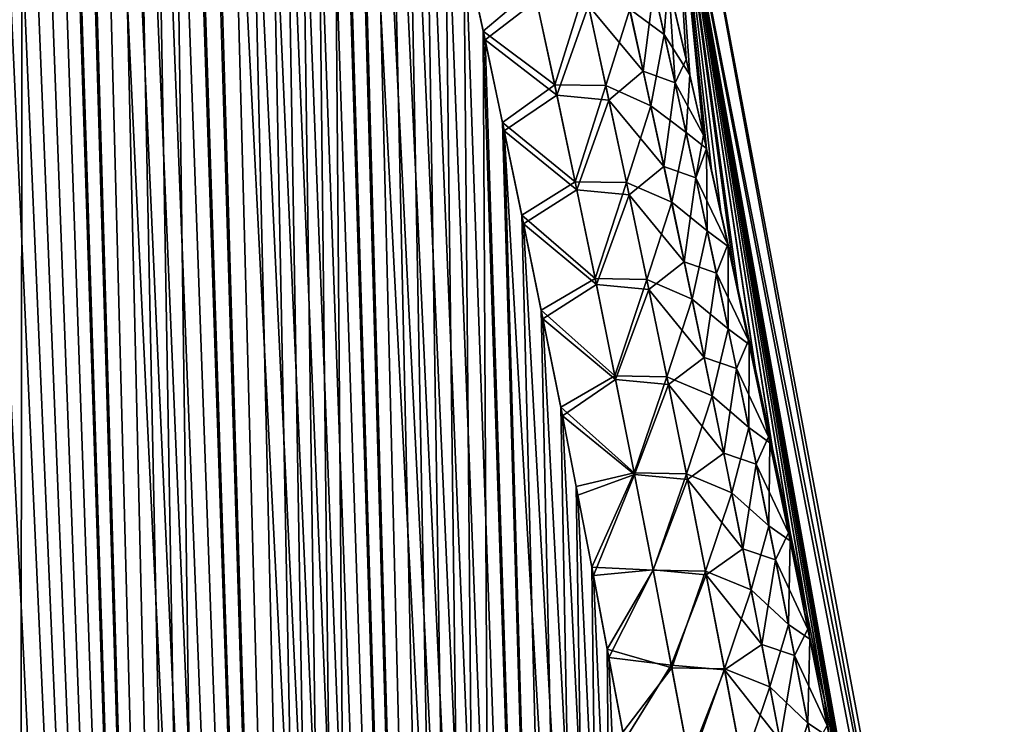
# Model space of a CAD drawing. Header units: metres. Extents: x -109 to 109, y -505 to 40.
# Tile 110 of 256: x -56.95 to -52.97, y -83.61 to -80.76. Entities that reach past the tile are written whole.
import ezdxf

# ---------------------------------------------------------------- set-up
doc = ezdxf.new("R2010")
doc.units = ezdxf.units.M
doc.layers.add('solid_K244224000C74', color=7, linetype='CONTINUOUS')

msp = doc.modelspace()

# ---------------------------------------------------------------- linework, layer by layer
at = {"layer": 'solid_K244224000C74'}
for points in [[(-56.011192, -102.20826, 6.254889), (-57.73188, -71.481415, 6.545338), (-57.851658, -71.187218, 6.66485)], [(-56.968903, -102.51619, 7.285695), (-56.011192, -102.20826, 6.254889), (-57.851658, -71.187218, 6.66485)], [(-56.011192, -102.20826, 6.254889), (-57.609955, -71.792046, 6.426598), (-57.73188, -71.481415, 6.545338)], [(-56.011192, -102.20826, 6.254889), (-57.48587, -72.119194, 6.308656), (-57.609955, -71.792046, 6.426598)], [(-56.011192, -102.20826, 6.254889), (-57.359638, -72.464127, 6.19162), (-57.48587, -72.119194, 6.308656)], [(-56.011192, -102.20826, 6.254889), (-57.274288, -72.703705, 6.114092), (-57.359638, -72.464127, 6.19162)], [(-56.011192, -102.20826, 6.254889), (-57.187981, -72.951195, 6.036984), (-57.274288, -72.703705, 6.114092)], [(-56.011192, -102.20826, 6.254889), (-57.100727, -73.207077, 5.960338), (-57.187981, -72.951195, 6.036984)], [(-56.011192, -102.20826, 6.254889), (-57.012535, -73.471664, 5.884181), (-57.100727, -73.207077, 5.960338)], [(-56.969036, -102.516228, -7.285848), (-57.022179, -73.442108, -5.892431), (-56.933006, -73.714752, -5.816589)], [(-56.011192, -102.20826, 6.254889), (-56.923386, -73.744446, 5.80848), (-57.012535, -73.471664, 5.884181)], [(-56.011257, -102.208282, -6.254954), (-56.969036, -102.516228, -7.285848), (-56.933006, -73.714752, -5.816589)], [(-56.011257, -102.208282, -6.254954), (-56.933006, -73.714752, -5.816589), (-56.84288, -73.995773, -5.741221)], [(-56.011192, -102.20826, 6.254889), (-56.833294, -74.025803, 5.733275), (-56.923386, -73.744446, 5.80848)], [(-56.011257, -102.208282, -6.254954), (-56.84288, -73.995773, -5.741221), (-56.751812, -74.285599, -5.66637)], [(-55.499153, -102.013214, 5.76339), (-56.742287, -74.316315, 5.658618), (-56.833294, -74.025803, 5.733275)], [(-56.011192, -102.20826, 6.254889), (-55.499153, -102.013214, 5.76339), (-56.833294, -74.025803, 5.733275)], [(-56.011257, -102.208282, -6.254954), (-56.751812, -74.285599, -5.66637), (-56.659824, -74.584801, -5.592089)], [(-55.499153, -102.013214, 5.76339), (-56.650364, -74.616302, 5.584541), (-56.742287, -74.316315, 5.658618)], [(-56.011257, -102.208282, -6.254954), (-56.659824, -74.584801, -5.592089), (-56.566933, -74.893669, -5.518404)], [(-55.499153, -102.013214, 5.76339), (-56.55751, -74.925179, 5.510996), (-56.650364, -74.616302, 5.584541)], [(-56.011257, -102.208282, -6.254954), (-56.566933, -74.893669, -5.518404), (-56.473103, -75.211632, -5.44527)], [(-55.499153, -102.013214, 5.76339), (-56.463749, -75.243423, 5.438037), (-56.55751, -74.925179, 5.510996)], [(-56.011257, -102.208282, -6.254954), (-56.473103, -75.211632, -5.44527), (-56.378376, -75.539253, -5.37275)], [(-55.499153, -102.013214, 5.76339), (-56.369118, -75.571693, 5.365734), (-56.463749, -75.243423, 5.438037)], [(-55.499195, -102.013229, -5.763428), (-56.378376, -75.539253, -5.37275), (-56.282795, -75.87722, -5.300917)], [(-55.499195, -102.013229, -5.763428), (-56.011257, -102.208282, -6.254954), (-56.378376, -75.539253, -5.37275)], [(-55.499153, -102.013214, 5.76339), (-56.27364, -75.910324, 5.29412), (-56.369118, -75.571693, 5.365734)], [(-55.499195, -102.013229, -5.763428), (-56.282795, -75.87722, -5.300917), (-56.186363, -76.22567, -5.229785)], [(-54.965187, -101.790199, 5.28903), (-56.177265, -76.258659, 5.22313), (-56.27364, -75.910324, 5.29412)], [(-55.499153, -102.013214, 5.76339), (-54.965187, -101.790199, 5.28903), (-56.27364, -75.910324, 5.29412)], [(-55.499195, -102.013229, -5.763428), (-56.186363, -76.22567, -5.229785), (-56.089046, -76.584076, -5.159302)], [(-54.965187, -101.790199, 5.28903), (-56.080048, -76.617279, 5.152838), (-56.177265, -76.258659, 5.22313)], [(-55.499195, -102.013229, -5.763428), (-56.089046, -76.584076, -5.159302), (-55.990913, -76.953148, -5.089557)], [(-54.965187, -101.790199, 5.28903), (-55.982056, -76.986931, 5.083333), (-56.080048, -76.617279, 5.152838)], [(-55.499195, -102.013229, -5.763428), (-55.990913, -76.953148, -5.089557), (-55.916817, -77.237419, -5.037791)], [(-54.965187, -101.790199, 5.28903), (-55.908081, -77.271721, 5.031758), (-55.982056, -76.986931, 5.083333)], [(-55.499195, -102.013229, -5.763428), (-55.916817, -77.237419, -5.037791), (-55.842316, -77.528305, -4.986515)], [(-54.965187, -101.790199, 5.28903), (-55.833637, -77.562431, 4.980587), (-55.908081, -77.271721, 5.031758)], [(-55.499195, -102.013229, -5.763428), (-55.842316, -77.528305, -4.986515), (-55.767357, -77.825256, -4.935657)], [(-54.965187, -101.790199, 5.28903), (-55.758755, -77.859283, 4.929853), (-55.833637, -77.562431, 4.980587)], [(-55.499195, -102.013229, -5.763428), (-55.767357, -77.825256, -4.935657), (-55.691967, -78.128479, -4.88525)], [(-54.965187, -101.790199, 5.28903), (-55.683475, -78.162628, 4.879605), (-55.758755, -77.859283, 4.929853)], [(-54.965214, -101.790215, -5.289052), (-55.691967, -78.128479, -4.88525), (-55.616192, -78.438362, -4.835347)], [(-54.965214, -101.790215, -5.289052), (-55.499195, -102.013229, -5.763428), (-55.691967, -78.128479, -4.88525)], [(-54.965187, -101.790199, 5.28903), (-55.607841, -78.472847, 4.829895), (-55.683475, -78.162628, 4.879605)], [(-54.965214, -101.790215, -5.289052), (-55.616192, -78.438362, -4.835347), (-55.540081, -78.75528, -4.786002)], [(-54.409, -101.537849, 4.832366), (-55.531895, -78.79026, 4.780765), (-55.607841, -78.472847, 4.829895)], [(-54.965187, -101.790199, 5.28903), (-54.409, -101.537849, 4.832366), (-55.607841, -78.472847, 4.829895)], [(-54.965214, -101.790215, -5.289052), (-55.540081, -78.75528, -4.786002), (-55.463665, -79.079536, -4.737253)], [(-54.409, -101.537849, 4.832366), (-55.455563, -79.114326, 4.732133), (-55.531895, -78.79026, 4.780765)], [(-54.965214, -101.790215, -5.289052), (-55.463665, -79.079536, -4.737253), (-55.386871, -79.410515, -4.689007)], [(-54.409, -101.537849, 4.832366), (-55.378857, -79.445038, 4.684001), (-55.455563, -79.114326, 4.732133)], [(-54.965214, -101.790215, -5.289052), (-55.386871, -79.410515, -4.689007), (-55.309719, -79.748337, -4.641285)], [(-54.409, -101.537849, 4.832366), (-55.301838, -79.782822, 4.636436), (-55.378857, -79.445038, 4.684001)], [(-54.965214, -101.790215, -5.289052), (-55.309719, -79.748337, -4.641285), (-55.232281, -80.093445, -4.594158)], [(-54.409, -101.537849, 4.832366), (-55.224567, -80.12809, 4.589502), (-55.301838, -79.782822, 4.636436)], [(-54.241329, -80.983513, -3.122361), (-54.329021, -80.606018, -3.178485), (-54.318382, -79.883408, -1.653385)], [(-54.318382, -79.883408, 1.653376), (-54.325562, -80.620758, 3.176243), (-54.255486, -80.922073, 3.13136)], [(-53.002502, -86.734787, -1.243418), (-54.318382, -79.883408, -1.653385), (-54.256847, -79.883408)], [(-54.173317, -81.28141, -3.079353), (-54.241329, -80.983513, -3.122361), (-54.318382, -79.883408, -1.653385)], [(-54.153667, -81.368332, -3.067018), (-54.173317, -81.28141, -3.079353), (-54.318382, -79.883408, -1.653385)], [(-54.066029, -81.760872, -3.012529), (-54.153667, -81.368332, -3.067018), (-54.318382, -79.883408, -1.653385)], [(-53.978394, -82.161583, -2.95898), (-54.066029, -81.760872, -3.012529), (-54.318382, -79.883408, -1.653385)], [(-53.908287, -82.488335, -2.916876), (-53.978394, -82.161583, -2.95898), (-54.318382, -79.883408, -1.653385)], [(-53.838184, -82.820831, -2.875473), (-53.908287, -82.488335, -2.916876), (-54.318382, -79.883408, -1.653385)], [(-53.768089, -83.159279, -2.834811), (-53.838184, -82.820831, -2.875473), (-54.318382, -79.883408, -1.653385)], [(-53.698139, -83.503105, -2.794785), (-53.768089, -83.159279, -2.834811), (-54.318382, -79.883408, -1.653385)], [(-53.628403, -83.852196, -2.755377), (-53.698139, -83.503105, -2.794785), (-54.318382, -79.883408, -1.653385)], [(-53.558865, -84.206825, -2.716639), (-53.628403, -83.852196, -2.755377), (-54.318382, -79.883408, -1.653385)], [(-53.489532, -84.567268, -2.678623), (-53.558865, -84.206825, -2.716639), (-54.318382, -79.883408, -1.653385)], [(-53.420406, -84.933815, -2.641382), (-53.489532, -84.567268, -2.678623), (-54.318382, -79.883408, -1.653385)], [(-53.351498, -85.306725, -2.604969), (-53.420406, -84.933815, -2.641382), (-54.318382, -79.883408, -1.653385)], [(-53.28281, -85.686295, -2.569437), (-53.351498, -85.306725, -2.604969), (-54.318382, -79.883408, -1.653385)], [(-53.222744, -86.024971, -2.538947), (-53.28281, -85.686295, -2.569437), (-54.318382, -79.883408, -1.653385)], [(-53.163033, -86.368095, -2.509014), (-53.222744, -86.024971, -2.538947), (-54.318382, -79.883408, -1.653385)], [(-53.10368, -86.715851, -2.479675), (-53.163033, -86.368095, -2.509014), (-54.318382, -79.883408, -1.653385)], [(-53.002502, -86.734787, -1.243418), (-53.10368, -86.715851, -2.479675), (-54.318382, -79.883408, -1.653385)], [(-54.318382, -79.883408, 1.653376), (-52.969627, -86.734787), (-54.256847, -79.883408)], [(-54.318382, -79.883408, 1.653376), (-53.002502, -86.734787, 1.243415), (-52.969627, -86.734787)], [(-54.318382, -79.883408, 1.653376), (-53.103676, -86.715874, 2.479673), (-53.002502, -86.734787, 1.243415)], [(-54.318382, -79.883408, 1.653376), (-53.162289, -86.372414, 2.50864), (-53.103676, -86.715874, 2.479673)], [(-54.318382, -79.883408, 1.653376), (-53.221249, -86.03347, 2.538186), (-53.162289, -86.372414, 2.50864)], [(-54.318382, -79.883408, 1.653376), (-53.28056, -85.698868, 2.568275), (-53.221249, -86.03347, 2.538186)], [(-54.318382, -79.883408, 1.653376), (-53.349159, -85.319504, 2.603742), (-53.28056, -85.698868, 2.568275)], [(-54.318382, -79.883408, 1.653376), (-53.417984, -84.946785, 2.640089), (-53.349159, -85.319504, 2.603742)], [(-54.318382, -79.883408, 1.653376), (-53.487026, -84.580429, 2.677261), (-53.417984, -84.946785, 2.640089)], [(-54.318382, -79.883408, 1.653376), (-53.556278, -84.220154, 2.715208), (-53.487026, -84.580429, 2.677261)], [(-54.318382, -79.883408, 1.653376), (-53.625729, -83.865692, 2.753877), (-53.556278, -84.220154, 2.715208)], [(-54.318382, -79.883408, 1.653376), (-53.695389, -83.516762, 2.793214), (-53.625729, -83.865692, 2.753877)], [(-54.318382, -79.883408, 1.653376), (-53.765251, -83.173088, 2.833169), (-53.695389, -83.516762, 2.793214)], [(-54.318382, -79.883408, 1.653376), (-53.835266, -82.834785, 2.873758), (-53.765251, -83.173088, 2.833169)], [(-54.318382, -79.883408, 1.653376), (-53.905293, -82.502426, 2.915088), (-53.835266, -82.834785, 2.873758)], [(-54.318382, -79.883408, 1.653376), (-53.975319, -82.175797, 2.957118), (-53.905293, -82.502426, 2.915088)], [(-54.318382, -79.883408, 1.653376), (-54.045345, -81.854683, 2.999805), (-53.975319, -82.175797, 2.957118)], [(-54.318382, -79.883408, 1.653376), (-54.115379, -81.538841, 3.043103), (-54.045345, -81.854683, 2.999805)], [(-54.318382, -79.883408, 1.653376), (-54.173176, -81.282028, 3.079262), (-54.115379, -81.538841, 3.043103)], [(-54.318382, -79.883408, 1.653376), (-54.185425, -81.22805, 3.08697), (-54.173176, -81.282028, 3.079262)], [(-54.318382, -79.883408, 1.653376), (-54.255486, -80.922073, 3.13136), (-54.185425, -81.22805, 3.08697)], [(-52.969627, -86.734787), (-53.002502, -86.734787, -1.243418), (-54.256847, -79.883408)], [(-54.965214, -101.790215, -5.289052), (-55.232281, -80.093445, -4.594158), (-55.154621, -80.446259, -4.54769)], [(-54.409, -101.537849, 4.832366), (-55.14711, -80.481262, 4.543261), (-55.224567, -80.12809, 4.589502)], [(-54.965214, -101.790215, -5.289052), (-55.154621, -80.446259, -4.54769), (-55.076805, -80.807205, -4.501945)], [(-54.871944, -80.633347, -4.303805), (-55.076805, -80.807205, -4.501945), (-55.154621, -80.446259, -4.54769)], [(-54.484276, -80.718384, -3.757911), (-54.434013, -80.424477, -3.490072), (-54.344463, -80.820526, -3.444364)], [(-54.344463, -80.820526, -3.444364), (-54.434013, -80.424477, -3.490072), (-54.329021, -80.606018, -3.178485)], [(-54.409, -101.537849, 4.832366), (-55.069427, -80.842079, 4.497661), (-55.14711, -80.481262, 4.543261)], [(-54.861538, -80.682961, 4.298125), (-55.14711, -80.481262, 4.543261), (-55.069427, -80.842079, 4.497661)], [(-54.514488, -80.583611, 3.774076), (-54.65118, -80.703522, 4.041518), (-54.429295, -80.968567, 3.729601)], [(-54.514488, -80.583611, 3.774076), (-54.429295, -80.968567, 3.729601), (-54.38707, -80.631447, 3.466236)], [(-54.38707, -80.631447, 3.466236), (-54.301048, -81.0159, 3.422773), (-54.325562, -80.620758, 3.176243)], [(-54.344463, -80.820526, -3.444364), (-54.329021, -80.606018, -3.178485), (-54.241329, -80.983513, -3.122361)], [(-54.301048, -81.0159, 3.422773), (-54.255486, -80.922073, 3.13136), (-54.325562, -80.620758, 3.176243)], [(-54.787617, -81.024261, -4.256585), (-55.076805, -80.807205, -4.501945), (-54.871944, -80.633347, -4.303805)], [(-54.787617, -81.024261, -4.256585), (-54.871944, -80.633347, -4.303805), (-54.66573, -80.635971, -4.049147)], [(-54.787617, -81.024261, -4.256585), (-54.66573, -80.635971, -4.049147), (-54.580429, -81.027245, -4.003166)], [(-54.580429, -81.027245, -4.003166), (-54.66573, -80.635971, -4.049147), (-54.484276, -80.718384, -3.757911)], [(-54.429295, -80.968567, 3.729601), (-54.301048, -81.0159, 3.422773), (-54.38707, -80.631447, 3.466236)], [(-54.861538, -80.682961, 4.298125), (-55.069427, -80.842079, 4.497661), (-54.779263, -81.0653, 4.252152)], [(-54.861538, -80.682961, 4.298125), (-54.779263, -81.0653, 4.252152), (-54.65118, -80.703522, 4.041518)], [(-54.779263, -81.0653, 4.252152), (-54.568104, -81.085884, 3.996874), (-54.65118, -80.703522, 4.041518)], [(-54.429295, -80.968567, 3.729601), (-54.65118, -80.703522, 4.041518), (-54.568104, -81.085884, 3.996874)], [(-54.580429, -81.027245, -4.003166), (-54.484276, -80.718384, -3.757911), (-54.398544, -81.108513, -3.713444)], [(-54.398544, -81.108513, -3.713444), (-54.484276, -80.718384, -3.757911), (-54.344463, -80.820526, -3.444364)], [(-54.409019, -101.537857, -4.83238), (-55.076805, -80.807205, -4.501945), (-54.998737, -81.175697, -4.456818)], [(-54.787617, -81.024261, -4.256585), (-54.998737, -81.175697, -4.456818), (-55.076805, -80.807205, -4.501945)], [(-54.409019, -101.537857, -4.83238), (-54.965214, -101.790215, -5.289052), (-55.076805, -80.807205, -4.501945)], [(-54.398544, -81.108513, -3.713444), (-54.344463, -80.820526, -3.444364), (-54.25663, -81.217041, -3.400394)], [(-54.25663, -81.217041, -3.400394), (-54.344463, -80.820526, -3.444364), (-54.241329, -80.983513, -3.122361)], [(-54.409, -101.537849, 4.832366), (-54.991455, -81.210114, 4.452634), (-55.069427, -80.842079, 4.497661)], [(-54.779263, -81.0653, 4.252152), (-55.069427, -80.842079, 4.497661), (-54.991455, -81.210114, 4.452634)], [(-54.301048, -81.0159, 3.422773), (-54.185425, -81.22805, 3.08697), (-54.255486, -80.922073, 3.13136)], [(-54.429295, -80.968567, 3.729601), (-54.568104, -81.085884, 3.996874), (-54.34568, -81.353996, 3.686763)], [(-54.429295, -80.968567, 3.729601), (-54.34568, -81.353996, 3.686763), (-54.301048, -81.0159, 3.422773)], [(-54.34568, -81.353996, 3.686763), (-54.216633, -81.400787, 3.380921), (-54.301048, -81.0159, 3.422773)], [(-54.301048, -81.0159, 3.422773), (-54.216633, -81.400787, 3.380921), (-54.185425, -81.22805, 3.08697)], [(-54.25663, -81.217041, -3.400394), (-54.241329, -80.983513, -3.122361), (-54.173317, -81.28141, -3.079353)], [(-54.704845, -81.415756, -4.211093), (-54.998737, -81.175697, -4.456818), (-54.787617, -81.024261, -4.256585)], [(-54.704845, -81.415756, -4.211093), (-54.787617, -81.024261, -4.256585), (-54.580429, -81.027245, -4.003166)], [(-54.704845, -81.415756, -4.211093), (-54.580429, -81.027245, -4.003166), (-54.496719, -81.41906, -3.958885)], [(-54.496719, -81.41906, -3.958885), (-54.580429, -81.027245, -4.003166), (-54.398544, -81.108513, -3.713444)], [(-54.779263, -81.0653, 4.252152), (-54.991455, -81.210114, 4.452634), (-54.698475, -81.448204, 4.20783)], [(-54.779263, -81.0653, 4.252152), (-54.698475, -81.448204, 4.20783), (-54.568104, -81.085884, 3.996874)], [(-54.698475, -81.448204, 4.20783), (-54.486542, -81.468758, 3.953848), (-54.568104, -81.085884, 3.996874)], [(-54.34568, -81.353996, 3.686763), (-54.568104, -81.085884, 3.996874), (-54.486542, -81.468758, 3.953848)], [(-54.496719, -81.41906, -3.958885), (-54.398544, -81.108513, -3.713444), (-54.314415, -81.499123, -3.67063)], [(-54.314415, -81.499123, -3.67063), (-54.398544, -81.108513, -3.713444), (-54.25663, -81.217041, -3.400394)], [(-54.409019, -101.537857, -4.83238), (-54.998737, -81.175697, -4.456818), (-54.920422, -81.551666, -4.4123)], [(-54.704845, -81.415756, -4.211093), (-54.920422, -81.551666, -4.4123), (-54.998737, -81.175697, -4.456818)], [(-53.830872, -101.255699, 4.394562), (-54.913284, -81.585846, 4.408263), (-54.991455, -81.210114, 4.452634)], [(-54.698475, -81.448204, 4.20783), (-54.991455, -81.210114, 4.452634), (-54.913284, -81.585846, 4.408263)], [(-54.409, -101.537849, 4.832366), (-53.830872, -101.255699, 4.394562), (-54.991455, -81.210114, 4.452634)], [(-54.314415, -81.499123, -3.67063), (-54.25663, -81.217041, -3.400394), (-54.170486, -81.613991, -3.358097)], [(-54.170486, -81.613991, -3.358097), (-54.25663, -81.217041, -3.400394), (-54.173317, -81.28141, -3.079353)], [(-54.216633, -81.400787, 3.380921), (-54.173176, -81.282028, 3.079262), (-54.185425, -81.22805, 3.08697)], [(-54.216633, -81.400787, 3.380921), (-54.087978, -81.67028, 3.038531), (-54.173176, -81.282028, 3.079262)], [(-54.086292, -81.678032, -3.037731), (-54.173317, -81.28141, -3.079353), (-54.153667, -81.368332, -3.067018)], [(-54.170486, -81.613991, -3.358097), (-54.173317, -81.28141, -3.079353), (-54.086292, -81.678032, -3.037731)], [(-54.087978, -81.67028, 3.038531), (-54.115379, -81.538841, 3.043103), (-54.173176, -81.282028, 3.079262)], [(-54.34568, -81.353996, 3.686763), (-54.486542, -81.468758, 3.953848), (-54.263622, -81.739883, 3.645503)], [(-54.34568, -81.353996, 3.686763), (-54.263622, -81.739883, 3.645503), (-54.216633, -81.400787, 3.380921)], [(-54.086292, -81.678032, -3.037731), (-54.153667, -81.368332, -3.067018), (-54.066029, -81.760872, -3.012529)], [(-54.623608, -81.807808, -4.167266), (-54.920422, -81.551666, -4.4123), (-54.704845, -81.415756, -4.211093)], [(-54.623608, -81.807808, -4.167266), (-54.704845, -81.415756, -4.211093), (-54.496719, -81.41906, -3.958885)], [(-54.263622, -81.739883, 3.645503), (-54.133793, -81.786079, 3.340619), (-54.216633, -81.400787, 3.380921)], [(-54.216633, -81.400787, 3.380921), (-54.133793, -81.786079, 3.340619), (-54.087978, -81.67028, 3.038531)], [(-54.698475, -81.448204, 4.20783), (-54.913284, -81.585846, 4.408263), (-54.619152, -81.831635, 4.1651)], [(-54.698475, -81.448204, 4.20783), (-54.619152, -81.831635, 4.1651), (-54.486542, -81.468758, 3.953848)], [(-54.623608, -81.807808, -4.167266), (-54.496719, -81.41906, -3.958885), (-54.414577, -81.811371, -3.916242)], [(-54.414577, -81.811371, -3.916242), (-54.496719, -81.41906, -3.958885), (-54.314415, -81.499123, -3.67063)], [(-54.619152, -81.831635, 4.1651), (-54.406479, -81.852112, 3.912383), (-54.486542, -81.468758, 3.953848)], [(-54.263622, -81.739883, 3.645503), (-54.486542, -81.468758, 3.953848), (-54.406479, -81.852112, 3.912383)], [(-54.414577, -81.811371, -3.916242), (-54.314415, -81.499123, -3.67063), (-54.231876, -81.890182, -3.629411)], [(-54.231876, -81.890182, -3.629411), (-54.314415, -81.499123, -3.67063), (-54.170486, -81.613991, -3.358097)], [(-54.409019, -101.537857, -4.83238), (-54.920422, -81.551666, -4.4123), (-54.841949, -81.935623, -4.368479)], [(-54.623608, -81.807808, -4.167266), (-54.841949, -81.935623, -4.368479), (-54.920422, -81.551666, -4.4123)], [(-54.087978, -81.67028, 3.038531), (-54.045345, -81.854683, 2.999805), (-54.115379, -81.538841, 3.043103)], [(-53.830872, -101.255699, 4.394562), (-54.835007, -81.969772, 4.364633), (-54.913284, -81.585846, 4.408263)], [(-54.619152, -81.831635, 4.1651), (-54.913284, -81.585846, 4.408263), (-54.835007, -81.969772, 4.364633)], [(-54.231876, -81.890182, -3.629411), (-54.170486, -81.613991, -3.358097), (-54.086006, -82.011368, -3.317417)], [(-54.086006, -82.011368, -3.317417), (-54.170486, -81.613991, -3.358097), (-54.086292, -81.678032, -3.037731)], [(-54.133793, -81.786079, 3.340619), (-54.00449, -82.058548, 2.999454), (-54.087978, -81.67028, 3.038531)], [(-54.087978, -81.67028, 3.038531), (-54.00449, -82.058548, 2.999454), (-54.045345, -81.854683, 2.999805)], [(-54.00111, -82.074402, -2.997859), (-54.086292, -81.678032, -3.037731), (-54.066029, -81.760872, -3.012529)], [(-54.086006, -82.011368, -3.317417), (-54.086292, -81.678032, -3.037731), (-54.00111, -82.074402, -2.997859)], [(-54.263622, -81.739883, 3.645503), (-54.406479, -81.852112, 3.912383), (-54.18309, -82.12619, 3.605765)], [(-54.263622, -81.739883, 3.645503), (-54.18309, -82.12619, 3.605765), (-54.133793, -81.786079, 3.340619)], [(-54.00111, -82.074402, -2.997859), (-54.066029, -81.760872, -3.012529), (-53.978394, -82.161583, -2.95898)], [(-54.543884, -82.200394, -4.125054), (-54.841949, -81.935623, -4.368479), (-54.623608, -81.807808, -4.167266)], [(-54.543884, -82.200394, -4.125054), (-54.623608, -81.807808, -4.167266), (-54.414577, -81.811371, -3.916242)], [(-54.543884, -82.200394, -4.125054), (-54.414577, -81.811371, -3.916242), (-54.333984, -82.20417, -3.875188)], [(-54.333984, -82.20417, -3.875188), (-54.414577, -81.811371, -3.916242), (-54.231876, -81.890182, -3.629411)], [(-54.18309, -82.12619, 3.605765), (-54.052509, -82.171761, 3.301814), (-54.133793, -81.786079, 3.340619)], [(-54.133793, -81.786079, 3.340619), (-54.052509, -82.171761, 3.301814), (-54.00449, -82.058548, 2.999454)], [(-54.619152, -81.831635, 4.1651), (-54.835007, -81.969772, 4.364633), (-54.541275, -82.215569, 4.123907)], [(-54.619152, -81.831635, 4.1651), (-54.541275, -82.215569, 4.123907), (-54.406479, -81.852112, 3.912383)], [(-54.541275, -82.215569, 4.123907), (-54.327885, -82.235931, 3.872425), (-54.406479, -81.852112, 3.912383)], [(-54.18309, -82.12619, 3.605765), (-54.406479, -81.852112, 3.912383), (-54.327885, -82.235931, 3.872425)], [(-54.00449, -82.058548, 2.999454), (-53.975319, -82.175797, 2.957118), (-54.045345, -81.854683, 2.999805)], [(-54.333984, -82.20417, -3.875188), (-54.231876, -81.890182, -3.629411), (-54.150898, -82.281677, -3.589741)], [(-54.150898, -82.281677, -3.589741), (-54.231876, -81.890182, -3.629411), (-54.086006, -82.011368, -3.317417)], [(-54.409019, -101.537857, -4.83238), (-54.841949, -81.935623, -4.368479), (-54.76342, -82.328072, -4.325442)], [(-54.543884, -82.200394, -4.125054), (-54.76342, -82.328072, -4.325442), (-54.841949, -81.935623, -4.368479)], [(-53.830872, -101.255699, 4.394562), (-54.756718, -82.362373, 4.321824), (-54.835007, -81.969772, 4.364633)], [(-54.541275, -82.215569, 4.123907), (-54.835007, -81.969772, 4.364633), (-54.756718, -82.362373, 4.321824)], [(-54.150898, -82.281677, -3.589741), (-54.086006, -82.011368, -3.317417), (-54.003166, -82.409157, -3.278307)], [(-54.003166, -82.409157, -3.278307), (-54.086006, -82.011368, -3.317417), (-54.00111, -82.074402, -2.997859)], [(-54.052509, -82.171761, 3.301814), (-53.922596, -82.447174, 2.961859), (-54.00449, -82.058548, 2.999454)], [(-54.00449, -82.058548, 2.999454), (-53.922596, -82.447174, 2.961859), (-53.975319, -82.175797, 2.957118)], [(-54.003166, -82.409157, -3.278307), (-54.00111, -82.074402, -2.997859), (-53.917587, -82.471146, -2.959532)], [(-53.917587, -82.471146, -2.959532), (-54.00111, -82.074402, -2.997859), (-53.978394, -82.161583, -2.95898)], [(-54.18309, -82.12619, 3.605765), (-54.327885, -82.235931, 3.872425), (-54.104076, -82.512924, 3.567505)], [(-54.18309, -82.12619, 3.605765), (-54.104076, -82.512924, 3.567505), (-54.052509, -82.171761, 3.301814)], [(-54.104076, -82.512924, 3.567505), (-53.972767, -82.557823, 3.264464), (-54.052509, -82.171761, 3.301814)], [(-54.052509, -82.171761, 3.301814), (-53.972767, -82.557823, 3.264464), (-53.922596, -82.447174, 2.961859)], [(-53.917587, -82.471146, -2.959532), (-53.978394, -82.161583, -2.95898), (-53.908287, -82.488335, -2.916876)], [(-54.46566, -82.593491, -4.08441), (-54.76342, -82.328072, -4.325442), (-54.543884, -82.200394, -4.125054)], [(-54.46566, -82.593491, -4.08441), (-54.543884, -82.200394, -4.125054), (-54.333984, -82.20417, -3.875188)], [(-54.46566, -82.593491, -4.08441), (-54.333984, -82.20417, -3.875188), (-54.254921, -82.597443, -3.835677)], [(-54.254921, -82.597443, -3.835677), (-54.333984, -82.20417, -3.875188), (-54.150898, -82.281677, -3.589741)], [(-53.922596, -82.447174, 2.961859), (-53.905293, -82.502426, 2.915088), (-53.975319, -82.175797, 2.957118)], [(-54.541275, -82.215569, 4.123907), (-54.756718, -82.362373, 4.321824), (-54.464832, -82.599998, 4.084208)], [(-54.541275, -82.215569, 4.123907), (-54.464832, -82.599998, 4.084208), (-54.327885, -82.235931, 3.872425)], [(-54.464832, -82.599998, 4.084208), (-54.250751, -82.620186, 3.833933), (-54.327885, -82.235931, 3.872425)], [(-54.104076, -82.512924, 3.567505), (-54.327885, -82.235931, 3.872425), (-54.250751, -82.620186, 3.833933)], [(-54.254921, -82.597443, -3.835677), (-54.150898, -82.281677, -3.589741), (-54.071472, -82.673599, -3.551572)], [(-54.071472, -82.673599, -3.551572), (-54.150898, -82.281677, -3.589741), (-54.003166, -82.409157, -3.278307)], [(-54.409019, -101.537857, -4.83238), (-54.76342, -82.328072, -4.325442), (-54.700619, -82.648476, -4.291633)], [(-54.46566, -82.593491, -4.08441), (-54.700619, -82.648476, -4.291633), (-54.76342, -82.328072, -4.325442)], [(-53.830872, -101.255699, 4.394562), (-54.694099, -82.682838, 4.288184), (-54.756718, -82.362373, 4.321824)], [(-54.464832, -82.599998, 4.084208), (-54.756718, -82.362373, 4.321824), (-54.694099, -82.682838, 4.288184)], [(-54.071472, -82.673599, -3.551572), (-54.003166, -82.409157, -3.278307), (-53.921951, -82.807335, -3.240715)], [(-53.921951, -82.807335, -3.240715), (-54.003166, -82.409157, -3.278307), (-53.917587, -82.471146, -2.959532)], [(-53.972767, -82.557823, 3.264464), (-53.842278, -82.836151, 2.9257), (-53.922596, -82.447174, 2.961859)], [(-53.922596, -82.447174, 2.961859), (-53.842278, -82.836151, 2.9257), (-53.905293, -82.502426, 2.915088)], [(-53.921951, -82.807335, -3.240715), (-53.917587, -82.471146, -2.959532), (-53.835712, -82.868248, -2.922701)], [(-53.917587, -82.471146, -2.959532), (-53.908287, -82.488335, -2.916876), (-53.838184, -82.820831, -2.875473)], [(-53.835712, -82.868248, -2.922701), (-53.917587, -82.471146, -2.959532), (-53.838184, -82.820831, -2.875473)], [(-54.104076, -82.512924, 3.567505), (-54.250751, -82.620186, 3.833933), (-54.026554, -82.900055, 3.530679)], [(-54.104076, -82.512924, 3.567505), (-54.026554, -82.900055, 3.530679), (-53.972767, -82.557823, 3.264464)], [(-53.842278, -82.836151, 2.9257), (-53.835266, -82.834785, 2.873758), (-53.905293, -82.502426, 2.915088)], [(-54.026554, -82.900055, 3.530679), (-53.894539, -82.944252, 3.228525), (-53.972767, -82.557823, 3.264464)], [(-53.972767, -82.557823, 3.264464), (-53.894539, -82.944252, 3.228525), (-53.842278, -82.836151, 2.9257)], [(-54.46566, -82.593491, -4.08441), (-54.637833, -82.974548, -4.258357), (-54.700619, -82.648476, -4.291633)], [(-54.464832, -82.599998, 4.084208), (-54.694099, -82.682838, 4.288184), (-54.631378, -83.008362, 4.254967)], [(-54.38892, -82.987076, -4.045287), (-54.637833, -82.974548, -4.258357), (-54.46566, -82.593491, -4.08441)], [(-54.464832, -82.599998, 4.084208), (-54.631378, -83.008362, 4.254967), (-54.389805, -82.984886, 4.045962)], [(-54.38892, -82.987076, -4.045287), (-54.46566, -82.593491, -4.08441), (-54.254921, -82.597443, -3.835677)], [(-54.464832, -82.599998, 4.084208), (-54.389805, -82.984886, 4.045962), (-54.250751, -82.620186, 3.833933)], [(-54.38892, -82.987076, -4.045287), (-54.254921, -82.597443, -3.835677), (-54.177368, -82.991165, -3.79766)], [(-54.177368, -82.991165, -3.79766), (-54.254921, -82.597443, -3.835677), (-54.071472, -82.673599, -3.551572)], [(-54.409019, -101.537857, -4.83238), (-54.700619, -82.648476, -4.291633), (-54.637833, -82.974548, -4.258357)], [(-54.389805, -82.984886, 4.045962), (-54.17506, -83.004875, 3.796863), (-54.250751, -82.620186, 3.833933)], [(-54.026554, -82.900055, 3.530679), (-54.250751, -82.620186, 3.833933), (-54.17506, -83.004875, 3.796863)], [(-53.830872, -101.255699, 4.394562), (-54.631378, -83.008362, 4.254967), (-54.694099, -82.682838, 4.288184)], [(-54.177368, -82.991165, -3.79766), (-54.071472, -82.673599, -3.551572), (-53.993572, -83.065926, -3.514857)], [(-53.993572, -83.065926, -3.514857), (-54.071472, -82.673599, -3.551572), (-53.921951, -82.807335, -3.240715)], [(-53.993572, -83.065926, -3.514857), (-53.921951, -82.807335, -3.240715), (-53.842339, -83.205894, -3.204591)], [(-53.842339, -83.205894, -3.204591), (-53.921951, -82.807335, -3.240715), (-53.835712, -82.868248, -2.922701)], [(-53.894539, -82.944252, 3.228525), (-53.763523, -83.225456, 2.890933), (-53.842278, -82.836151, 2.9257)], [(-53.842278, -82.836151, 2.9257), (-53.763523, -83.225456, 2.890933), (-53.835266, -82.834785, 2.873758)], [(-53.835712, -82.868248, -2.922701), (-53.838184, -82.820831, -2.875473), (-53.768089, -83.159279, -2.834811)], [(-53.763523, -83.225456, 2.890933), (-53.765251, -83.173088, 2.833169), (-53.835266, -82.834785, 2.873758)], [(-53.842339, -83.205894, -3.204591), (-53.835712, -82.868248, -2.922701), (-53.755455, -83.265701, -2.887313)], [(-53.755455, -83.265701, -2.887313), (-53.835712, -82.868248, -2.922701), (-53.768089, -83.159279, -2.834811)], [(-54.026554, -82.900055, 3.530679), (-54.17506, -83.004875, 3.796863), (-53.950516, -83.287567, 3.495245)], [(-54.026554, -82.900055, 3.530679), (-53.950516, -83.287567, 3.495245), (-53.894539, -82.944252, 3.228525)], [(-53.950516, -83.287567, 3.495245), (-53.817814, -83.331032, 3.193954), (-53.894539, -82.944252, 3.228525)], [(-53.894539, -82.944252, 3.228525), (-53.817814, -83.331032, 3.193954), (-53.763523, -83.225456, 2.890933)], [(-54.409019, -101.537857, -4.83238), (-54.637833, -82.974548, -4.258357), (-54.574947, -83.305771, -4.225512)], [(-54.38892, -82.987076, -4.045287), (-54.574947, -83.305771, -4.225512), (-54.637833, -82.974548, -4.258357)], [(-54.389805, -82.984886, 4.045962), (-54.631378, -83.008362, 4.254967), (-54.568596, -83.339127, 4.222207)], [(-53.830872, -101.255699, 4.394562), (-54.568596, -83.339127, 4.222207), (-54.631378, -83.008362, 4.254967)], [(-54.313648, -83.381126, -4.007637), (-54.574947, -83.305771, -4.225512), (-54.38892, -82.987076, -4.045287)], [(-54.389805, -82.984886, 4.045962), (-54.568596, -83.339127, 4.222207), (-54.316181, -83.370224, 4.009126)], [(-54.389805, -82.984886, 4.045962), (-54.316181, -83.370224, 4.009126), (-54.17506, -83.004875, 3.796863)], [(-54.313648, -83.381126, -4.007637), (-54.38892, -82.987076, -4.045287), (-54.177368, -82.991165, -3.79766)], [(-54.316181, -83.370224, 4.009126), (-54.100796, -83.389969, 3.761175), (-54.17506, -83.004875, 3.796863)], [(-54.313648, -83.381126, -4.007637), (-54.177368, -82.991165, -3.79766), (-54.101315, -83.385307, -3.76109)], [(-54.101315, -83.385307, -3.76109), (-54.177368, -82.991165, -3.79766), (-53.993572, -83.065926, -3.514857)], [(-53.950516, -83.287567, 3.495245), (-54.17506, -83.004875, 3.796863), (-54.100796, -83.389969, 3.761175)], [(-54.101315, -83.385307, -3.76109), (-53.993572, -83.065926, -3.514857), (-53.917179, -83.458641, -3.47955)], [(-53.917179, -83.458641, -3.47955), (-53.993572, -83.065926, -3.514857), (-53.842339, -83.205894, -3.204591)], [(-53.755455, -83.265701, -2.887313), (-53.768089, -83.159279, -2.834811), (-53.698139, -83.503105, -2.794785)], [(-53.917179, -83.458641, -3.47955), (-53.842339, -83.205894, -3.204591), (-53.764305, -83.60482, -3.169886)], [(-53.764305, -83.60482, -3.169886), (-53.842339, -83.205894, -3.204591), (-53.755455, -83.265701, -2.887313)], [(-53.763523, -83.225456, 2.890933), (-53.695389, -83.516762, 2.793214), (-53.765251, -83.173088, 2.833169)], [(-53.817814, -83.331032, 3.193954), (-53.686302, -83.615082, 2.857513), (-53.763523, -83.225456, 2.890933)], [(-53.763523, -83.225456, 2.890933), (-53.686302, -83.615082, 2.857513), (-53.695389, -83.516762, 2.793214)], [(-53.950516, -83.287567, 3.495245), (-54.100796, -83.389969, 3.761175), (-53.875938, -83.675453, 3.461161)], [(-53.950516, -83.287567, 3.495245), (-53.875938, -83.675453, 3.461161), (-53.817814, -83.331032, 3.193954)], [(-53.764305, -83.60482, -3.169886), (-53.755455, -83.265701, -2.887313), (-53.6768, -83.66349, -2.853321)], [(-53.6768, -83.66349, -2.853321), (-53.755455, -83.265701, -2.887313), (-53.698139, -83.503105, -2.794785)], [(-54.409019, -101.537857, -4.83238), (-54.574947, -83.305771, -4.225512), (-54.512028, -83.642387, -4.193148)], [(-54.313648, -83.381126, -4.007637), (-54.512028, -83.642387, -4.193148), (-54.574947, -83.305771, -4.225512)], [(-53.830872, -101.255699, 4.394562), (-54.505817, -83.67543, 4.189962), (-54.568596, -83.339127, 4.222207)], [(-54.316181, -83.370224, 4.009126), (-54.568596, -83.339127, 4.222207), (-54.505817, -83.67543, 4.189962)], [(-53.875938, -83.675453, 3.461161), (-53.742573, -83.718147, 3.160708), (-53.817814, -83.331032, 3.193954)], [(-53.817814, -83.331032, 3.193954), (-53.742573, -83.718147, 3.160708), (-53.686302, -83.615082, 2.857513)], [(-54.239826, -83.775627, -3.971413), (-54.512028, -83.642387, -4.193148), (-54.313648, -83.381126, -4.007637)], [(-54.316181, -83.370224, 4.009126), (-54.505817, -83.67543, 4.189962), (-54.243946, -83.755997, 3.973659)], [(-54.316181, -83.370224, 4.009126), (-54.243946, -83.755997, 3.973659), (-54.100796, -83.389969, 3.761175)], [(-54.239826, -83.775627, -3.971413), (-54.313648, -83.381126, -4.007637), (-54.101315, -83.385307, -3.76109)], [(-54.243946, -83.755997, 3.973659), (-54.027943, -83.775459, 3.726827), (-54.100796, -83.389969, 3.761175)], [(-54.239826, -83.775627, -3.971413), (-54.101315, -83.385307, -3.76109), (-54.026733, -83.779869, -3.725921)], [(-54.026733, -83.779869, -3.725921), (-54.101315, -83.385307, -3.76109), (-53.917179, -83.458641, -3.47955)], [(-53.875938, -83.675453, 3.461161), (-54.100796, -83.389969, 3.761175), (-54.027943, -83.775459, 3.726827)], [(-54.026733, -83.779869, -3.725921), (-53.917179, -83.458641, -3.47955), (-53.842281, -83.85173, -3.445602)], [(-53.842281, -83.85173, -3.445602), (-53.917179, -83.458641, -3.47955), (-53.764305, -83.60482, -3.169886)], [(-53.6768, -83.66349, -2.853321), (-53.698139, -83.503105, -2.794785), (-53.628403, -83.852196, -2.755377)], [(-53.686302, -83.615082, 2.857513), (-53.625729, -83.865692, 2.753877), (-53.695389, -83.516762, 2.793214)], [(-53.842281, -83.85173, -3.445602), (-53.764305, -83.60482, -3.169886), (-53.687832, -84.004097, -3.136554)], [(-53.687832, -84.004097, -3.136554), (-53.764305, -83.60482, -3.169886), (-53.6768, -83.66349, -2.853321)]]:
    msp.add_3dface(points, dxfattribs=at)

doc.saveas('drawing.dxf')
